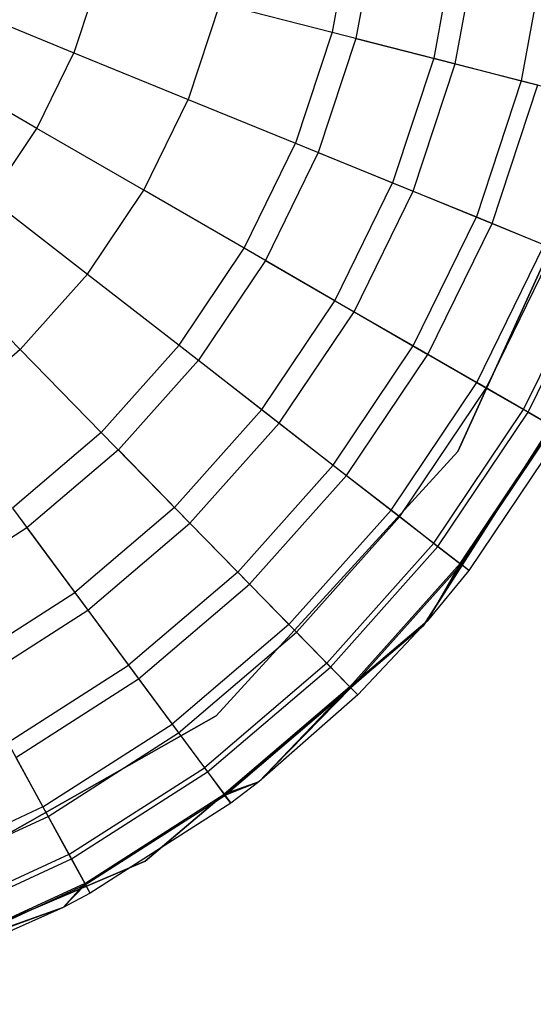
# Model space of a CAD drawing. Extents: x -38.3 to -0.1, y -39.1 to 0.
# Tile 4 of 256: x -33.33 to -33.123, y -33.222 to -32.826. Entities that reach past the tile are written whole.
import ezdxf

# ---------------------------------------------------------------- set-up
doc = ezdxf.new("R2010")
doc.units = 0
doc.header["$MEASUREMENT"] = 0
doc.layers.get('0').update_dxf_attribs({"color": 13, "linetype": 'CONTINUOUS'})

# ---------------------------------------------------------------- blocks, each defined once
blk = doc.blocks.new('ORTO_XII_A_STL')
at = {"color": 0}
for p, q in [((5.39381, 6.68708, 12.32127), (5.38529, 6.64084, 12.32127)), ((5.39381, 6.68708, 12.32127), (5.38529, 6.64084, 12.32127)), ((5.40359, 6.68596, 10.03799), (5.39483, 6.6384, 10.03799)), ((5.40359, 6.68596, 10.03799), (5.39483, 6.6384, 10.03799)), ((5.4357, 6.68229, 12.29175), (5.42614, 6.63039, 12.29175)), ((5.4357, 6.68229, 12.29175), (5.42614, 6.63039, 12.29175)), ((5.43477, 6.62818, 10.1058), (5.44455, 6.68128, 10.1058)), ((5.43477, 6.62818, 10.1058), (5.44455, 6.68128, 10.1058)), ((5.47186, 6.67815, 12.25535), (5.4614, 6.62137, 12.25535)), ((5.47186, 6.67815, 12.25535), (5.4614, 6.62137, 12.25535)), ((5.29194, 6.66472, 12.35634), (5.28132, 6.63256, 12.35634)), ((5.29194, 6.66472, 12.35634), (5.28132, 6.63256, 12.35634)), ((5.23384, 6.65191, 12.36083), (5.28132, 6.63256, 12.35634)), ((5.23384, 6.65191, 12.36083), (5.28132, 6.63256, 12.35634)), ((5.3401, 6.6524, 12.34302), (5.32736, 6.61379, 12.34302)), ((5.3401, 6.6524, 12.34302), (5.32736, 6.61379, 12.34302)), ((5.3401, 6.6524, 12.34302), (5.38529, 6.64084, 12.32127)), ((5.3401, 6.6524, 12.34302), (5.38529, 6.64084, 12.32127)), ((5.38529, 6.64084, 12.32127), (5.37056, 6.59619, 12.32127)), ((5.38529, 6.64084, 12.32127), (5.37056, 6.59619, 12.32127)), ((5.39483, 6.6384, 10.03799), (5.37968, 6.59247, 10.03799)), ((5.39483, 6.6384, 10.03799), (5.37968, 6.59247, 10.03799)), ((5.38529, 6.64084, 12.32127), (5.42614, 6.63039, 12.29175)), ((5.38529, 6.64084, 12.32127), (5.42614, 6.63039, 12.29175)), ((5.39483, 6.6384, 10.03799), (5.43477, 6.62818, 10.1058)), ((5.39483, 6.6384, 10.03799), (5.43477, 6.62818, 10.1058)), ((5.26643, 6.60214, 12.35634), (5.28132, 6.63256, 12.35634)), ((5.26643, 6.60214, 12.35634), (5.28132, 6.63256, 12.35634)), ((5.28132, 6.63256, 12.35634), (5.32736, 6.61379, 12.34302)), ((5.28132, 6.63256, 12.35634), (5.32736, 6.61379, 12.34302)), ((5.42614, 6.63039, 12.29175), (5.4096, 6.58027, 12.29175)), ((5.42614, 6.63039, 12.29175), (5.4096, 6.58027, 12.29175)), ((5.42614, 6.63039, 12.29175), (5.4614, 6.62137, 12.25535)), ((5.42614, 6.63039, 12.29175), (5.4614, 6.62137, 12.25535)), ((5.26643, 6.60214, 12.35634), (5.22203, 6.62778, 12.36083)), ((5.26643, 6.60214, 12.35634), (5.22203, 6.62778, 12.36083)), ((5.41786, 6.57691, 10.1058), (5.43477, 6.62818, 10.1058)), ((5.41786, 6.57691, 10.1058), (5.43477, 6.62818, 10.1058)), ((5.43477, 6.62818, 10.1058), (5.46801, 6.61968, 10.17736)), ((5.43477, 6.62818, 10.1058), (5.46801, 6.61968, 10.17736)), ((5.4614, 6.62137, 12.25535), (5.44331, 6.56654, 12.25535)), ((5.4614, 6.62137, 12.25535), (5.44331, 6.56654, 12.25535)), ((5.44962, 6.56396, 10.17736), (5.46801, 6.61968, 10.17736)), ((5.44962, 6.56396, 10.17736), (5.46801, 6.61968, 10.17736)), ((5.4614, 6.62137, 12.25535), (5.49, 6.61405, 12.21319)), ((5.4614, 6.62137, 12.25535), (5.49, 6.61405, 12.21319)), ((5.30949, 6.57728, 12.34302), (5.32736, 6.61379, 12.34302)), ((5.30949, 6.57728, 12.34302), (5.32736, 6.61379, 12.34302)), ((5.32736, 6.61379, 12.34302), (5.37056, 6.59619, 12.32127)), ((5.32736, 6.61379, 12.34302), (5.37056, 6.59619, 12.32127)), ((5.49552, 6.60343, 10.04193), (5.43585, 6.47224, 10.04193)), ((5.43585, 6.47224, 3.34901), (5.49552, 6.60343, 3.34901)), ((5.49552, 6.60343, 10.04193), (5.43585, 6.47224, 10.04193)), ((5.49552, 6.60343, 9.96319), (5.43585, 6.47224, 9.96319)), ((5.49552, 6.60343, 9.96319), (5.43585, 6.47224, 9.96319)), ((5.43585, 6.47224, 3.34901), (5.49552, 6.60343, 3.34901)), ((5.43585, 6.47224, 3.54587), (5.49552, 6.60343, 3.54587)), ((5.43585, 6.47224, 3.54587), (5.49552, 6.60343, 3.54587)), ((5.24754, 6.57404, 12.35634), (5.26643, 6.60214, 12.35634)), ((5.24754, 6.57404, 12.35634), (5.26643, 6.60214, 12.35634)), ((5.30949, 6.57728, 12.34302), (5.26643, 6.60214, 12.35634)), ((5.30949, 6.57728, 12.34302), (5.26643, 6.60214, 12.35634)), ((5.34989, 6.55396, 12.32127), (5.37056, 6.59619, 12.32127)), ((5.34989, 6.55396, 12.32127), (5.37056, 6.59619, 12.32127)), ((5.37056, 6.59619, 12.32127), (5.4096, 6.58027, 12.29175)), ((5.37056, 6.59619, 12.32127), (5.4096, 6.58027, 12.29175)), ((5.37968, 6.59247, 10.03799), (5.35841, 6.54904, 10.03799)), ((5.37968, 6.59247, 10.03799), (5.35841, 6.54904, 10.03799)), ((5.37968, 6.59247, 10.03799), (5.41786, 6.57691, 10.1058)), ((5.37968, 6.59247, 10.03799), (5.41786, 6.57691, 10.1058)), ((5.3864, 6.53288, 12.29175), (5.4096, 6.58027, 12.29175)), ((5.3864, 6.53288, 12.29175), (5.4096, 6.58027, 12.29175)), ((5.4096, 6.58027, 12.29175), (5.44331, 6.56654, 12.25535)), ((5.4096, 6.58027, 12.29175), (5.44331, 6.56654, 12.25535)), ((5.28681, 6.54355, 12.34302), (5.30949, 6.57728, 12.34302)), ((5.28681, 6.54355, 12.34302), (5.30949, 6.57728, 12.34302)), ((5.34989, 6.55396, 12.32127), (5.30949, 6.57728, 12.34302)), ((5.34989, 6.55396, 12.32127), (5.30949, 6.57728, 12.34302)), ((5.39412, 6.52842, 10.1058), (5.41786, 6.57691, 10.1058)), ((5.39412, 6.52842, 10.1058), (5.41786, 6.57691, 10.1058)), ((5.41786, 6.57691, 10.1058), (5.44962, 6.56396, 10.17736)), ((5.41786, 6.57691, 10.1058), (5.44962, 6.56396, 10.17736)), ((5.24754, 6.57404, 12.35634), (5.28681, 6.54355, 12.34302)), ((5.24754, 6.57404, 12.35634), (5.28681, 6.54355, 12.34302)), ((5.41792, 6.51468, 12.25535), (5.44331, 6.56654, 12.25535)), ((5.41792, 6.51468, 12.25535), (5.44331, 6.56654, 12.25535)), ((5.42382, 6.51127, 10.17736), (5.44962, 6.56396, 10.17736)), ((5.42382, 6.51127, 10.17736), (5.44962, 6.56396, 10.17736)), ((5.44331, 6.56654, 12.25535), (5.47065, 6.5554, 12.21319)), ((5.44331, 6.56654, 12.25535), (5.47065, 6.5554, 12.21319)), ((5.44962, 6.56396, 10.17736), (5.47466, 6.55376, 10.25197)), ((5.44962, 6.56396, 10.17736), (5.47466, 6.55376, 10.25197)), ((5.44348, 6.49992, 12.21319), (5.47065, 6.5554, 12.21319)), ((5.44348, 6.49992, 12.21319), (5.47065, 6.5554, 12.21319)), ((5.32365, 6.51494, 12.32127), (5.34989, 6.55396, 12.32127)), ((5.32365, 6.51494, 12.32127), (5.34989, 6.55396, 12.32127)), ((5.3864, 6.53288, 12.29175), (5.34989, 6.55396, 12.32127)), ((5.3864, 6.53288, 12.29175), (5.34989, 6.55396, 12.32127)), ((5.44724, 6.49775, 10.25197), (5.47466, 6.55376, 10.25197)), ((5.44724, 6.49775, 10.25197), (5.47466, 6.55376, 10.25197)), ((5.22499, 6.54877, 12.35634), (5.25974, 6.51321, 12.34302)), ((5.22499, 6.54877, 12.35634), (5.25974, 6.51321, 12.34302)), ((5.35841, 6.54904, 10.03799), (5.33143, 6.5089, 10.03799)), ((5.35841, 6.54904, 10.03799), (5.33143, 6.5089, 10.03799)), ((5.35841, 6.54904, 10.03799), (5.39412, 6.52842, 10.1058)), ((5.35841, 6.54904, 10.03799), (5.39412, 6.52842, 10.1058)), ((5.46232, 6.48904, 12.16654), (5.49079, 6.54719, 12.16654)), ((5.46232, 6.48904, 12.16654), (5.49079, 6.54719, 12.16654)), ((5.28681, 6.54355, 12.34302), (5.25974, 6.51321, 12.34302)), ((5.28681, 6.54355, 12.34302), (5.25974, 6.51321, 12.34302)), ((5.28681, 6.54355, 12.34302), (5.32365, 6.51494, 12.32127)), ((5.28681, 6.54355, 12.34302), (5.32365, 6.51494, 12.32127)), ((5.46413, 6.488, 10.32889), (5.49272, 6.5464, 10.32889)), ((5.46413, 6.488, 10.32889), (5.49272, 6.5464, 10.32889)), ((5.35696, 6.48908, 12.29175), (5.3864, 6.53288, 12.29175)), ((5.35696, 6.48908, 12.29175), (5.3864, 6.53288, 12.29175)), ((5.41792, 6.51468, 12.25535), (5.3864, 6.53288, 12.29175)), ((5.41792, 6.51468, 12.25535), (5.3864, 6.53288, 12.29175)), ((5.36399, 6.48362, 10.1058), (5.39412, 6.52842, 10.1058)), ((5.36399, 6.48362, 10.1058), (5.39412, 6.52842, 10.1058)), ((5.39412, 6.52842, 10.1058), (5.42382, 6.51127, 10.17736)), ((5.39412, 6.52842, 10.1058), (5.42382, 6.51127, 10.17736)), ((5.50103, 6.5258, 10.04193), (5.42199, 6.40222, 10.04193)), ((5.42199, 6.40222, 3.34901), (5.50103, 6.5258, 3.34901)), ((5.50103, 6.5258, 10.04193), (5.42199, 6.40222, 10.04193)), ((5.42199, 6.40222, 3.34901), (5.50103, 6.5258, 3.34901)), ((5.25974, 6.51321, 12.34302), (5.2288, 6.48685, 12.34302)), ((5.25974, 6.51321, 12.34302), (5.2288, 6.48685, 12.34302)), ((5.25974, 6.51321, 12.34302), (5.29235, 6.47986, 12.32127)), ((5.25974, 6.51321, 12.34302), (5.29235, 6.47986, 12.32127)), ((5.32365, 6.51494, 12.32127), (5.29235, 6.47986, 12.32127)), ((5.32365, 6.51494, 12.32127), (5.29235, 6.47986, 12.32127)), ((5.32365, 6.51494, 12.32127), (5.35696, 6.48908, 12.29175)), ((5.32365, 6.51494, 12.32127), (5.35696, 6.48908, 12.29175)), ((5.3857, 6.46676, 12.25535), (5.41792, 6.51468, 12.25535)), ((5.3857, 6.46676, 12.25535), (5.41792, 6.51468, 12.25535)), ((5.39109, 6.46258, 10.17736), (5.42382, 6.51127, 10.17736)), ((5.39109, 6.46258, 10.17736), (5.42382, 6.51127, 10.17736)), ((5.44348, 6.49992, 12.21319), (5.41792, 6.51468, 12.25535)), ((5.44348, 6.49992, 12.21319), (5.41792, 6.51468, 12.25535)), ((5.42382, 6.51127, 10.17736), (5.44724, 6.49775, 10.25197)), ((5.42382, 6.51127, 10.17736), (5.44724, 6.49775, 10.25197)), ((5.33143, 6.5089, 10.03799), (5.29923, 6.47282, 10.03799)), ((5.33143, 6.5089, 10.03799), (5.29923, 6.47282, 10.03799)), ((5.33143, 6.5089, 10.03799), (5.36399, 6.48362, 10.1058)), ((5.33143, 6.5089, 10.03799), (5.36399, 6.48362, 10.1058)), ((5.40902, 6.44866, 12.21319), (5.44348, 6.49992, 12.21319)), ((5.40902, 6.44866, 12.21319), (5.44348, 6.49992, 12.21319)), ((5.46232, 6.48904, 12.16654), (5.44348, 6.49992, 12.21319)), ((5.46232, 6.48904, 12.16654), (5.44348, 6.49992, 12.21319)), ((5.41245, 6.446, 10.25197), (5.44724, 6.49775, 10.25197)), ((5.41245, 6.446, 10.25197), (5.44724, 6.49775, 10.25197)), ((5.44724, 6.49775, 10.25197), (5.46413, 6.488, 10.32889)), ((5.44724, 6.49775, 10.25197), (5.46413, 6.488, 10.32889)), ((5.35696, 6.48908, 12.29175), (5.32182, 6.44971, 12.29175)), ((5.35696, 6.48908, 12.29175), (5.32182, 6.44971, 12.29175)), ((5.35696, 6.48908, 12.29175), (5.3857, 6.46676, 12.25535)), ((5.35696, 6.48908, 12.29175), (5.3857, 6.46676, 12.25535)), ((5.4262, 6.43532, 12.16654), (5.46232, 6.48904, 12.16654)), ((5.4262, 6.43532, 12.16654), (5.46232, 6.48904, 12.16654)), ((5.42785, 6.43404, 10.32889), (5.46413, 6.488, 10.32889)), ((5.42785, 6.43404, 10.32889), (5.46413, 6.488, 10.32889)), ((5.47386, 6.48238, 12.11682), (5.46232, 6.48904, 12.16654)), ((5.47386, 6.48238, 12.11682), (5.46232, 6.48904, 12.16654)), ((5.46413, 6.488, 10.32889), (5.47433, 6.48211, 10.40737)), ((5.46413, 6.488, 10.32889), (5.47433, 6.48211, 10.40737)), ((5.32805, 6.44333, 10.1058), (5.36399, 6.48362, 10.1058)), ((5.32805, 6.44333, 10.1058), (5.36399, 6.48362, 10.1058)), ((5.36399, 6.48362, 10.1058), (5.39109, 6.46258, 10.17736)), ((5.36399, 6.48362, 10.1058), (5.39109, 6.46258, 10.17736)), ((5.29235, 6.47986, 12.32127), (5.25657, 6.44936, 12.32127)), ((5.29235, 6.47986, 12.32127), (5.25657, 6.44936, 12.32127)), ((5.29235, 6.47986, 12.32127), (5.32182, 6.44971, 12.29175)), ((5.29235, 6.47986, 12.32127), (5.32182, 6.44971, 12.29175)), ((5.43673, 6.42715, 12.11682), (5.47386, 6.48238, 12.11682)), ((5.43673, 6.42715, 12.11682), (5.47386, 6.48238, 12.11682)), ((5.43716, 6.42681, 10.40737), (5.47433, 6.48211, 10.40737)), ((5.43716, 6.42681, 10.40737), (5.47433, 6.48211, 10.40737)), ((5.47774, 6.48014, 10.48663), (5.44027, 6.4244, 10.48663)), ((5.47774, 6.48014, 12.06555), (5.44027, 6.4244, 12.06555)), ((5.47774, 6.48014, 10.48663), (5.44027, 6.4244, 10.48663)), ((5.47774, 6.48014, 12.06555), (5.44027, 6.4244, 12.06555)), ((5.29923, 6.47282, 10.03799), (5.26242, 6.44145, 10.03799)), ((5.29923, 6.47282, 10.03799), (5.26242, 6.44145, 10.03799)), ((5.29923, 6.47282, 10.03799), (5.32805, 6.44333, 10.1058)), ((5.29923, 6.47282, 10.03799), (5.32805, 6.44333, 10.1058)), ((5.43585, 6.47224, 10.04193), (5.33856, 6.36592, 10.04193)), ((5.33856, 6.36592, 3.34901), (5.43585, 6.47224, 3.34901)), ((5.43585, 6.47224, 10.04193), (5.33856, 6.36592, 10.04193)), ((5.43585, 6.47224, 9.96319), (5.33856, 6.36592, 9.96319)), ((5.43585, 6.47224, 9.96319), (5.33856, 6.36592, 9.96319)), ((5.33856, 6.36592, 3.34901), (5.43585, 6.47224, 3.34901)), ((5.33856, 6.36592, 3.54587), (5.43585, 6.47224, 3.54587)), ((5.33856, 6.36592, 3.54587), (5.43585, 6.47224, 3.54587)), ((5.43585, 6.47224, 10.04193), (5.43585, 6.47224, 9.96319)), ((5.43585, 6.47224, 10.04193), (5.43585, 6.47224, 9.96319)), ((5.43585, 6.47224, 3.34901), (5.43585, 6.47224, 3.54587)), ((5.43585, 6.47224, 3.34901), (5.43585, 6.47224, 3.54587)), ((5.3857, 6.46676, 12.25535), (5.34726, 6.42368, 12.25535)), ((5.3857, 6.46676, 12.25535), (5.34726, 6.42368, 12.25535)), ((5.3857, 6.46676, 12.25535), (5.40902, 6.44866, 12.21319)), ((5.3857, 6.46676, 12.25535), (5.40902, 6.44866, 12.21319)), ((5.35203, 6.4188, 10.17736), (5.39109, 6.46258, 10.17736)), ((5.35203, 6.4188, 10.17736), (5.39109, 6.46258, 10.17736)), ((5.39109, 6.46258, 10.17736), (5.41245, 6.446, 10.25197)), ((5.39109, 6.46258, 10.17736), (5.41245, 6.446, 10.25197)), ((5.25657, 6.44936, 12.32127), (5.28166, 6.41548, 12.29175)), ((5.25657, 6.44936, 12.32127), (5.28166, 6.41548, 12.29175)), ((5.32182, 6.44971, 12.29175), (5.28166, 6.41548, 12.29175)), ((5.32182, 6.44971, 12.29175), (5.28166, 6.41548, 12.29175)), ((5.32182, 6.44971, 12.29175), (5.34726, 6.42368, 12.25535)), ((5.32182, 6.44971, 12.29175), (5.34726, 6.42368, 12.25535)), ((5.40902, 6.44866, 12.21319), (5.3679, 6.40257, 12.21319)), ((5.40902, 6.44866, 12.21319), (5.3679, 6.40257, 12.21319)), ((5.40902, 6.44866, 12.21319), (5.4262, 6.43532, 12.16654)), ((5.40902, 6.44866, 12.21319), (5.4262, 6.43532, 12.16654)), ((5.37093, 6.39947, 10.25197), (5.41245, 6.446, 10.25197)), ((5.37093, 6.39947, 10.25197), (5.41245, 6.446, 10.25197)), ((5.41245, 6.446, 10.25197), (5.42785, 6.43404, 10.32889)), ((5.41245, 6.446, 10.25197), (5.42785, 6.43404, 10.32889)), ((5.26242, 6.44145, 10.03799), (5.22168, 6.41539, 10.03799)), ((5.26242, 6.44145, 10.03799), (5.22168, 6.41539, 10.03799)), ((5.26242, 6.44145, 10.03799), (5.28696, 6.40832, 10.1058)), ((5.26242, 6.44145, 10.03799), (5.28696, 6.40832, 10.1058)), ((5.28696, 6.40832, 10.1058), (5.32805, 6.44333, 10.1058)), ((5.28696, 6.40832, 10.1058), (5.32805, 6.44333, 10.1058)), ((5.32805, 6.44333, 10.1058), (5.35203, 6.4188, 10.17736)), ((5.32805, 6.44333, 10.1058), (5.35203, 6.4188, 10.17736)), ((5.4262, 6.43532, 12.16654), (5.3831, 6.38701, 12.16654)), ((5.4262, 6.43532, 12.16654), (5.3831, 6.38701, 12.16654)), ((5.38456, 6.38552, 10.32889), (5.42785, 6.43404, 10.32889)), ((5.38456, 6.38552, 10.32889), (5.42785, 6.43404, 10.32889)), ((5.4262, 6.43532, 12.16654), (5.43673, 6.42715, 12.11682)), ((5.4262, 6.43532, 12.16654), (5.43673, 6.42715, 12.11682)), ((5.42785, 6.43404, 10.32889), (5.43716, 6.42681, 10.40737)), ((5.42785, 6.43404, 10.32889), (5.43716, 6.42681, 10.40737)), ((5.43673, 6.42715, 12.11682), (5.39242, 6.37749, 12.11682)), ((5.43673, 6.42715, 12.11682), (5.39242, 6.37749, 12.11682)), ((5.3928, 6.3771, 10.40737), (5.43716, 6.42681, 10.40737)), ((5.3928, 6.3771, 10.40737), (5.43716, 6.42681, 10.40737)), ((5.43673, 6.42715, 12.11682), (5.42347, 6.40393, 12.06555)), ((5.43673, 6.42715, 12.11682), (5.42347, 6.40393, 12.06555)), ((5.42347, 6.40393, 10.48663), (5.43716, 6.42681, 10.40737)), ((5.42347, 6.40393, 10.48663), (5.43716, 6.42681, 10.40737)), ((5.44027, 6.4244, 10.48663), (5.42347, 6.40393, 10.48663)), ((5.44027, 6.4244, 12.06555), (5.42347, 6.40393, 12.06555)), ((5.44027, 6.4244, 10.48663), (5.42347, 6.40393, 10.48663)), ((5.44027, 6.4244, 12.06555), (5.42347, 6.40393, 12.06555)), ((5.44027, 6.4244, 12.06555), (5.43673, 6.42715, 12.11682)), ((5.44027, 6.4244, 12.06555), (5.43673, 6.42715, 12.11682)), ((5.44027, 6.4244, 10.48663), (5.43716, 6.42681, 10.40737)), ((5.44027, 6.4244, 10.48663), (5.43716, 6.42681, 10.40737)), ((5.44027, 6.4244, 12.06555), (5.44027, 6.4244, 10.48663)), ((5.44027, 6.4244, 12.06555), (5.44027, 6.4244, 10.48663)), ((5.34726, 6.42368, 12.25535), (5.30332, 6.38623, 12.25535)), ((5.34726, 6.42368, 12.25535), (5.30332, 6.38623, 12.25535)), ((5.34726, 6.42368, 12.25535), (5.3679, 6.40257, 12.21319)), ((5.34726, 6.42368, 12.25535), (5.3679, 6.40257, 12.21319)), ((5.30737, 6.38075, 10.17736), (5.35203, 6.4188, 10.17736)), ((5.30737, 6.38075, 10.17736), (5.35203, 6.4188, 10.17736)), ((5.35203, 6.4188, 10.17736), (5.37093, 6.39947, 10.25197)), ((5.35203, 6.4188, 10.17736), (5.37093, 6.39947, 10.25197)), ((5.2372, 6.38704, 12.29175), (5.28166, 6.41548, 12.29175)), ((5.2372, 6.38704, 12.29175), (5.28166, 6.41548, 12.29175)), ((5.28166, 6.41548, 12.29175), (5.30332, 6.38623, 12.25535)), ((5.28166, 6.41548, 12.29175), (5.30332, 6.38623, 12.25535)), ((5.24148, 6.37922, 10.1058), (5.28696, 6.40832, 10.1058)), ((5.24148, 6.37922, 10.1058), (5.28696, 6.40832, 10.1058)), ((5.28696, 6.40832, 10.1058), (5.30737, 6.38075, 10.17736)), ((5.28696, 6.40832, 10.1058), (5.30737, 6.38075, 10.17736)), ((5.42199, 6.40222, 10.04193), (5.31004, 6.30743, 10.04193)), ((5.31004, 6.30743, 3.34901), (5.42199, 6.40222, 3.34901)), ((5.42199, 6.40222, 10.04193), (5.31004, 6.30743, 10.04193)), ((5.31004, 6.30743, 3.34901), (5.42199, 6.40222, 3.34901)), ((5.3679, 6.40257, 12.21319), (5.32089, 6.36251, 12.21319)), ((5.3679, 6.40257, 12.21319), (5.32089, 6.36251, 12.21319)), ((5.3679, 6.40257, 12.21319), (5.3831, 6.38701, 12.16654)), ((5.3679, 6.40257, 12.21319), (5.3831, 6.38701, 12.16654)), ((5.42347, 6.40393, 12.06555), (5.39242, 6.37749, 12.11682)), ((5.42347, 6.40393, 12.06555), (5.39242, 6.37749, 12.11682)), ((5.42347, 6.40393, 10.48663), (5.3928, 6.3771, 10.40737)), ((5.42347, 6.40393, 10.48663), (5.3928, 6.3771, 10.40737)), ((5.42347, 6.40393, 10.48663), (5.39555, 6.37428, 10.48663)), ((5.42347, 6.40393, 12.06555), (5.39555, 6.37428, 12.06555)), ((5.42347, 6.40393, 10.48663), (5.39555, 6.37428, 10.48663)), ((5.42347, 6.40393, 12.06555), (5.39555, 6.37428, 12.06555)), ((5.42199, 6.40222, 10.04193), (5.42199, 6.40222, 3.34901)), ((5.42199, 6.40222, 10.04193), (5.42199, 6.40222, 3.34901)), ((5.42347, 6.40393, 12.06555), (5.42347, 6.40393, 10.48663)), ((5.42347, 6.40393, 12.06555), (5.42347, 6.40393, 10.48663)), ((5.32347, 6.35902, 10.25197), (5.37093, 6.39947, 10.25197)), ((5.32347, 6.35902, 10.25197), (5.37093, 6.39947, 10.25197)), ((5.37093, 6.39947, 10.25197), (5.38456, 6.38552, 10.32889)), ((5.37093, 6.39947, 10.25197), (5.38456, 6.38552, 10.32889)), ((5.25468, 6.35512, 12.25535), (5.30332, 6.38623, 12.25535)), ((5.25468, 6.35512, 12.25535), (5.30332, 6.38623, 12.25535)), ((5.30332, 6.38623, 12.25535), (5.32089, 6.36251, 12.21319)), ((5.30332, 6.38623, 12.25535), (5.32089, 6.36251, 12.21319)), ((5.3831, 6.38701, 12.16654), (5.33383, 6.34503, 12.16654)), ((5.3831, 6.38701, 12.16654), (5.33383, 6.34503, 12.16654)), ((5.33507, 6.34335, 10.32889), (5.38456, 6.38552, 10.32889)), ((5.33507, 6.34335, 10.32889), (5.38456, 6.38552, 10.32889)), ((5.3831, 6.38701, 12.16654), (5.39242, 6.37749, 12.11682)), ((5.3831, 6.38701, 12.16654), (5.39242, 6.37749, 12.11682)), ((5.38456, 6.38552, 10.32889), (5.3928, 6.3771, 10.40737)), ((5.38456, 6.38552, 10.32889), (5.3928, 6.3771, 10.40737)), ((5.25795, 6.34913, 10.17736), (5.30737, 6.38075, 10.17736)), ((5.25795, 6.34913, 10.17736), (5.30737, 6.38075, 10.17736)), ((5.30737, 6.38075, 10.17736), (5.32347, 6.35902, 10.25197)), ((5.30737, 6.38075, 10.17736), (5.32347, 6.35902, 10.25197)), ((5.39242, 6.37749, 12.11682), (5.34176, 6.33432, 12.11682)), ((5.39242, 6.37749, 12.11682), (5.34176, 6.33432, 12.11682)), ((5.34208, 6.33388, 10.40737), (5.3928, 6.3771, 10.40737)), ((5.34208, 6.33388, 10.40737), (5.3928, 6.3771, 10.40737)), ((5.39242, 6.37749, 12.11682), (5.35576, 6.33937, 12.06555)), ((5.39242, 6.37749, 12.11682), (5.35576, 6.33937, 12.06555)), ((5.3928, 6.3771, 10.40737), (5.35576, 6.33937, 10.48663)), ((5.3928, 6.3771, 10.40737), (5.35576, 6.33937, 10.48663)), ((5.39555, 6.37428, 12.06555), (5.39242, 6.37749, 12.11682)), ((5.39555, 6.37428, 12.06555), (5.39242, 6.37749, 12.11682)), ((5.39555, 6.37428, 10.48663), (5.3928, 6.3771, 10.40737)), ((5.39555, 6.37428, 10.48663), (5.3928, 6.3771, 10.40737)), ((5.39555, 6.37428, 10.48663), (5.35576, 6.33937, 10.48663)), ((5.39555, 6.37428, 12.06555), (5.35576, 6.33937, 12.06555)), ((5.39555, 6.37428, 10.48663), (5.35576, 6.33937, 10.48663)), ((5.39555, 6.37428, 12.06555), (5.35576, 6.33937, 12.06555)), ((5.39555, 6.37428, 12.06555), (5.39555, 6.37428, 10.48663)), ((5.39555, 6.37428, 12.06555), (5.39555, 6.37428, 10.48663)), ((5.33856, 6.36592, 10.04193), (5.21318, 6.29486, 10.04193)), ((5.21318, 6.29486, 3.34901), (5.33856, 6.36592, 3.34901)), ((5.33856, 6.36592, 10.04193), (5.21318, 6.29486, 10.04193)), ((5.33856, 6.36592, 9.96319), (5.21318, 6.29486, 9.96319)), ((5.33856, 6.36592, 9.96319), (5.21318, 6.29486, 9.96319)), ((5.21318, 6.29486, 3.34901), (5.33856, 6.36592, 3.34901)), ((5.21318, 6.29486, 3.54587), (5.33856, 6.36592, 3.54587)), ((5.21318, 6.29486, 3.54587), (5.33856, 6.36592, 3.54587)), ((5.33856, 6.36592, 10.04193), (5.33856, 6.36592, 9.96319)), ((5.33856, 6.36592, 10.04193), (5.33856, 6.36592, 9.96319)), ((5.33856, 6.36592, 3.34901), (5.33856, 6.36592, 3.54587)), ((5.33856, 6.36592, 3.34901), (5.33856, 6.36592, 3.54587)), ((5.26885, 6.32922, 12.21319), (5.32089, 6.36251, 12.21319)), ((5.26885, 6.32922, 12.21319), (5.32089, 6.36251, 12.21319)), ((5.32089, 6.36251, 12.21319), (5.33383, 6.34503, 12.16654)), ((5.32089, 6.36251, 12.21319), (5.33383, 6.34503, 12.16654)), ((5.27093, 6.32542, 10.25197), (5.32347, 6.35902, 10.25197)), ((5.27093, 6.32542, 10.25197), (5.32347, 6.35902, 10.25197)), ((5.32347, 6.35902, 10.25197), (5.33507, 6.34335, 10.32889)), ((5.32347, 6.35902, 10.25197), (5.33507, 6.34335, 10.32889)), ((5.25468, 6.35512, 12.25535), (5.26885, 6.32922, 12.21319)), ((5.25468, 6.35512, 12.25535), (5.26885, 6.32922, 12.21319)), ((5.25795, 6.34913, 10.17736), (5.27093, 6.32542, 10.25197)), ((5.25795, 6.34913, 10.17736), (5.27093, 6.32542, 10.25197)), ((5.2793, 6.31014, 12.16654), (5.33383, 6.34503, 12.16654)), ((5.2793, 6.31014, 12.16654), (5.33383, 6.34503, 12.16654)), ((5.33383, 6.34503, 12.16654), (5.34176, 6.33432, 12.11682)), ((5.33383, 6.34503, 12.16654), (5.34176, 6.33432, 12.11682)), ((5.2803, 6.30831, 10.32889), (5.33507, 6.34335, 10.32889)), ((5.2803, 6.30831, 10.32889), (5.33507, 6.34335, 10.32889)), ((5.33507, 6.34335, 10.32889), (5.34208, 6.33388, 10.40737)), ((5.33507, 6.34335, 10.32889), (5.34208, 6.33388, 10.40737)), ((5.35576, 6.33937, 12.06555), (5.34176, 6.33432, 12.11682)), ((5.35576, 6.33937, 12.06555), (5.34176, 6.33432, 12.11682)), ((5.35576, 6.33937, 10.48663), (5.34208, 6.33388, 10.40737)), ((5.35576, 6.33937, 10.48663), (5.34208, 6.33388, 10.40737)), ((5.35576, 6.33937, 10.48663), (5.34443, 6.33072, 10.48663)), ((5.35576, 6.33937, 12.06555), (5.34443, 6.33072, 12.06555)), ((5.35576, 6.33937, 10.48663), (5.34443, 6.33072, 10.48663)), ((5.35576, 6.33937, 12.06555), (5.34443, 6.33072, 12.06555)), ((5.35576, 6.33937, 12.06555), (5.35576, 6.33937, 10.48663)), ((5.35576, 6.33937, 12.06555), (5.35576, 6.33937, 10.48663)), ((5.28569, 6.29845, 12.11682), (5.34176, 6.33432, 12.11682)), ((5.28569, 6.29845, 12.11682), (5.34176, 6.33432, 12.11682)), ((5.28596, 6.29797, 10.40737), (5.34208, 6.33388, 10.40737)), ((5.28596, 6.29797, 10.40737), (5.34208, 6.33388, 10.40737)), ((5.34176, 6.33432, 12.11682), (5.34443, 6.33072, 12.06555)), ((5.34176, 6.33432, 12.11682), (5.34443, 6.33072, 12.06555)), ((5.34443, 6.33072, 10.48663), (5.34208, 6.33388, 10.40737)), ((5.34443, 6.33072, 10.48663), (5.34208, 6.33388, 10.40737)), ((5.26885, 6.32922, 12.21319), (5.21277, 6.30333, 12.21319)), ((5.26885, 6.32922, 12.21319), (5.21277, 6.30333, 12.21319)), ((5.26885, 6.32922, 12.21319), (5.2793, 6.31014, 12.16654)), ((5.26885, 6.32922, 12.21319), (5.2793, 6.31014, 12.16654)), ((5.34443, 6.33072, 10.48663), (5.28785, 6.29452, 10.48663)), ((5.34443, 6.33072, 12.06555), (5.28785, 6.29452, 12.06555)), ((5.34443, 6.33072, 10.48663), (5.28785, 6.29452, 10.48663)), ((5.34443, 6.33072, 12.06555), (5.28785, 6.29452, 12.06555)), ((5.34443, 6.33072, 12.06555), (5.34443, 6.33072, 10.48663)), ((5.34443, 6.33072, 12.06555), (5.34443, 6.33072, 10.48663)), ((5.21432, 6.29928, 10.25197), (5.27093, 6.32542, 10.25197)), ((5.21432, 6.29928, 10.25197), (5.27093, 6.32542, 10.25197)), ((5.27093, 6.32542, 10.25197), (5.2803, 6.30831, 10.32889)), ((5.27093, 6.32542, 10.25197), (5.2803, 6.30831, 10.32889)), ((5.2793, 6.31014, 12.16654), (5.22052, 6.283, 12.16654)), ((5.2793, 6.31014, 12.16654), (5.22052, 6.283, 12.16654)), ((5.2793, 6.31014, 12.16654), (5.28569, 6.29845, 12.11682)), ((5.2793, 6.31014, 12.16654), (5.28569, 6.29845, 12.11682)), ((5.31004, 6.30743, 10.04193), (5.17512, 6.24984, 10.04193)), ((5.17512, 6.24984, 3.34901), (5.31004, 6.30743, 3.34901)), ((5.31004, 6.30743, 10.04193), (5.17512, 6.24984, 10.04193)), ((5.17512, 6.24984, 3.34901), (5.31004, 6.30743, 3.34901)), ((5.22127, 6.28105, 10.32889), (5.2803, 6.30831, 10.32889)), ((5.22127, 6.28105, 10.32889), (5.2803, 6.30831, 10.32889)), ((5.2803, 6.30831, 10.32889), (5.28596, 6.29797, 10.40737)), ((5.2803, 6.30831, 10.32889), (5.28596, 6.29797, 10.40737)), ((5.31004, 6.30743, 10.04193), (5.31004, 6.30743, 3.34901)), ((5.31004, 6.30743, 10.04193), (5.31004, 6.30743, 3.34901)), ((5.28569, 6.29845, 12.11682), (5.22527, 6.27055, 12.11682)), ((5.28569, 6.29845, 12.11682), (5.22527, 6.27055, 12.11682)), ((5.22546, 6.27004, 10.40737), (5.28596, 6.29797, 10.40737)), ((5.22546, 6.27004, 10.40737), (5.28596, 6.29797, 10.40737)), ((5.28569, 6.29845, 12.11682), (5.27706, 6.28878, 12.06555)), ((5.28569, 6.29845, 12.11682), (5.27706, 6.28878, 12.06555)), ((5.27706, 6.28878, 10.48663), (5.28596, 6.29797, 10.40737)), ((5.27706, 6.28878, 10.48663), (5.28596, 6.29797, 10.40737)), ((5.28785, 6.29452, 12.06555), (5.28569, 6.29845, 12.11682)), ((5.28785, 6.29452, 12.06555), (5.28569, 6.29845, 12.11682)), ((5.28785, 6.29452, 10.48663), (5.28596, 6.29797, 10.40737)), ((5.28785, 6.29452, 10.48663), (5.28596, 6.29797, 10.40737)), ((5.28785, 6.29452, 10.48663), (5.27706, 6.28878, 10.48663)), ((5.28785, 6.29452, 12.06555), (5.27706, 6.28878, 12.06555)), ((5.28785, 6.29452, 10.48663), (5.27706, 6.28878, 10.48663)), ((5.28785, 6.29452, 12.06555), (5.27706, 6.28878, 12.06555)), ((5.28785, 6.29452, 12.06555), (5.28785, 6.29452, 10.48663)), ((5.28785, 6.29452, 12.06555), (5.28785, 6.29452, 10.48663)), ((5.27706, 6.28878, 12.06555), (5.22527, 6.27055, 12.11682)), ((5.27706, 6.28878, 12.06555), (5.22527, 6.27055, 12.11682)), ((5.27706, 6.28878, 10.48663), (5.22546, 6.27004, 10.40737)), ((5.27706, 6.28878, 10.48663), (5.22546, 6.27004, 10.40737)), ((5.27706, 6.28878, 10.48663), (5.22687, 6.26636, 10.48663)), ((5.27706, 6.28878, 12.06555), (5.22687, 6.26636, 12.06555)), ((5.27706, 6.28878, 10.48663), (5.22687, 6.26636, 10.48663)), ((5.27706, 6.28878, 12.06555), (5.22687, 6.26636, 12.06555)), ((5.27706, 6.28878, 12.06555), (5.27706, 6.28878, 10.48663)), ((5.27706, 6.28878, 12.06555), (5.27706, 6.28878, 10.48663))]:
    blk.add_line(p, q, dxfattribs=at)

msp = doc.modelspace()

# ---------------------------------------------------------------- block references
at = {"color": 0}
msp.add_blockref('ORTO_XII_A_STL', (-38.58948, -39.47195, -0.67185), dxfattribs=at)

doc.saveas('drawing.dxf')
